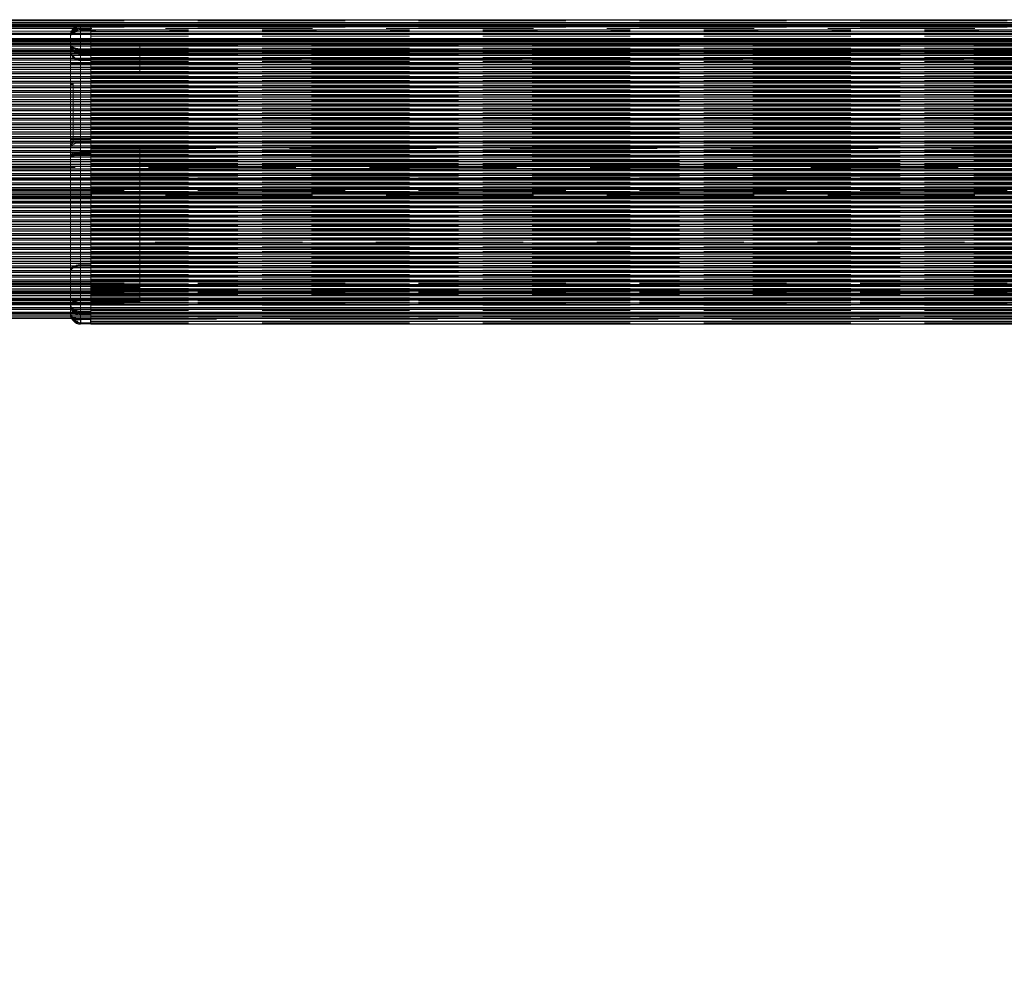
# Model space of a CAD drawing. Header units: millimetres. Extents: x 8 to 290, y 2 to 202.
# Tile 76 of 189: x 68.95 to 77.45, y 167.76 to 176.01. Entities that reach past the tile are written whole.
import ezdxf

# ---------------------------------------------------------------- set-up
doc = ezdxf.new("R2010")
doc.units = ezdxf.units.MM
doc.linetypes.add('HIDDEN', pattern=[1.905, 1.27, -0.635])
doc.styles.add('SLDTEXTSTYLE2', font='TXT', dxfattribs={"width": 0.605})
doc.dimstyles.new('SLDDIMSTYLE2', dxfattribs={"dimtxt": 2.568319, "dimasz": 3, "dimexe": 0, "dimexo": 0.0625, "dimgap": 0.64208, "dimtad": 1, "dimlfac": 20, "dimrnd": 1e-09, "dimzin": 12, "dimdsep": 46, "dimtxsty": 'SLDTEXTSTYLE2', "dimsah": 1, "dimcen": 0.09, "dimadec": 0, "dimazin": 3, "dimtfac": 1, "dimtofl": 0, "dimtmove": 0, "dimatfit": 3, "dimfxl": 1, "dimfrac": 2, "dimtolj": 1, "dimtzin": 12, "dimarcsym": 0})

# ---------------------------------------------------------------- blocks, each defined once
blk = doc.blocks.new('_D_3')
at = {"color": 7, "linetype": 'Continuous', "lineweight": 0}
blk.add_line((33.8917, 159.5789), (139.4917, 159.5789), dxfattribs=at)
at = {"color": 7, "linetype": 'Continuous', "lineweight": 18}
for points in [[(33.8917, 159.5789), (36.8917, 158.8289), (36.8917, 160.3289)], [(139.4917, 159.5789), (136.4917, 160.3289), (136.4917, 158.8289)]]:
    blk.add_solid(points, dxfattribs=at)
at = {"color": 7, "linetype": 'Continuous', "lineweight": 18, "insert": (82.772, 162.9896), "char_height": 2.64583, "attachment_point": 1, "style": 'SLDTEXTSTYLE2'}
blk.add_mtext('2112', dxfattribs=at)

msp = doc.modelspace()

# ---------------------------------------------------------------- linework, layer by layer
at = {"color": 7, "linetype": 'Continuous', "lineweight": 25}
for p, q in [((29.84172, 176.01084), (104.54172, 176.01084)), ((32.39172, 175.98584), (101.81672, 175.98584)), ((32.39172, 175.97084), (101.81672, 175.97084)), ((32.39172, 175.96084), (101.81672, 175.96084)), ((32.39172, 175.95084), (101.81672, 175.95084)), ((32.39172, 175.89584), (101.81672, 175.89584)), ((33.64172, 175.88584), (101.81672, 175.88584)), ((33.77341, 175.84834), (101.81672, 175.84834)), ((33.79172, 175.83584), (101.81672, 175.83584)), ((33.8042, 175.82584), (101.81672, 175.82584)), ((33.81856, 175.81255), (101.81672, 175.81255)), ((33.83034, 175.79991), (101.81672, 175.79991)), ((33.84258, 175.78468), (101.81672, 175.78468)), ((33.85868, 175.76003), (101.81672, 175.76003)), ((33.8667, 175.74486), (101.81672, 175.74486)), ((33.87213, 175.73285), (101.81672, 175.73285)), ((33.87706, 175.72019), (101.81672, 175.72019)), ((33.88198, 175.70494), (101.81672, 175.70494)), ((33.88773, 175.6803), (101.81672, 175.6803)), ((33.89, 175.66511), (101.81672, 175.66511)), ((33.89167, 175.64048), (101.81672, 175.64048)), ((33.89172, 175.62523), (101.81672, 175.62523)), ((33.89172, 175.60059), (101.81672, 175.60059)), ((33.89172, 175.5854), (101.81672, 175.5854)), ((33.89172, 175.56076), (101.81672, 175.56076)), ((33.89172, 175.54552), (101.81672, 175.54552)), ((33.89172, 175.52088), (101.81672, 175.52088)), ((33.89172, 175.50568), (101.81672, 175.50568)), ((33.89172, 175.48105), (101.81672, 175.48105)), ((33.89172, 175.46581), (101.81672, 175.46581)), ((33.89172, 175.44117), (101.81672, 175.44117)), ((33.89172, 175.42597), (101.81672, 175.42597)), ((33.89172, 175.40133), (101.81672, 175.40133)), ((33.89172, 175.3861), (101.81672, 175.3861)), ((33.89172, 175.36146), (101.81672, 175.36146)), ((33.89172, 175.34625), (101.81672, 175.34625)), ((33.89172, 175.32162), (101.81672, 175.32162)), ((33.89172, 175.30639), (101.81672, 175.30639)), ((33.89172, 175.28175), (101.81672, 175.28175)), ((33.89172, 175.26654), (101.81672, 175.26654)), ((33.89172, 175.2419), (101.81672, 175.2419)), ((33.89172, 175.22667), (101.81672, 175.22667)), ((33.89172, 175.20203), (101.81672, 175.20203)), ((33.89172, 175.18683), (101.81672, 175.18683)), ((33.89172, 175.16219), (101.81672, 175.16219)), ((33.89172, 175.14696), (101.81672, 175.14696)), ((33.89172, 175.12232), (101.81672, 175.12232)), ((33.89172, 175.10711), (101.81672, 175.10711)), ((33.89172, 175.08247), (101.81672, 175.08247)), ((33.89172, 175.06725), (101.81672, 175.06725)), ((33.89172, 175.04261), (101.81672, 175.04261)), ((33.89172, 175.0274), (101.81672, 175.0274)), ((33.89172, 175.00276), (98.14832, 175.00276)), ((33.89172, 174.98754), (98.14178, 174.98754)), ((33.89172, 174.9629), (98.14172, 174.9629)), ((33.89172, 174.94769), (98.14172, 174.94769)), ((33.89172, 174.92305), (98.14172, 174.92305)), ((33.89172, 174.90782), (98.14172, 174.90782)), ((33.89172, 174.88319), (98.14172, 174.88319)), ((33.89172, 174.86797), (98.14172, 174.86797)), ((33.89172, 174.84333), (98.14172, 174.84333)), ((33.89172, 174.82811), (98.14172, 174.82811)), ((33.89172, 174.80347), (98.14172, 174.80347)), ((33.89172, 174.78826), (98.14172, 174.78826)), ((33.89172, 174.76362), (98.14172, 174.76362)), ((33.89172, 174.7484), (98.14172, 174.7484)), ((33.89172, 174.72376), (98.14172, 174.72376)), ((33.89172, 174.70855), (98.14172, 174.70855)), ((33.89172, 174.68391), (98.14172, 174.68391)), ((33.89172, 174.66869), (98.14172, 174.66869)), ((33.89172, 174.64405), (98.14172, 174.64405)), ((33.89172, 174.62883), (98.14172, 174.62883)), ((33.89172, 174.60419), (98.14172, 174.60419)), ((33.89172, 174.58897), (98.14172, 174.58897)), ((33.89172, 174.56434), (98.14172, 174.56434)), ((33.89172, 174.54912), (98.14172, 174.54912)), ((33.89172, 174.52448), (98.14172, 174.52448)), ((33.89172, 174.50926), (98.14172, 174.50926)), ((33.89172, 174.48462), (98.14172, 174.48462)), ((33.89172, 174.46941), (98.14172, 174.46941)), ((33.89172, 174.44477), (98.14172, 174.44477)), ((33.89172, 174.42955), (98.14172, 174.42955)), ((33.89172, 174.40491), (98.14172, 174.40491)), ((33.89172, 174.38969), (98.14172, 174.38969)), ((33.89172, 174.36506), (98.14172, 174.36506)), ((33.89172, 174.34984), (98.14172, 174.34984)), ((33.89172, 174.3252), (98.14172, 174.3252)), ((33.89172, 174.30998), (98.14172, 174.30998)), ((33.89172, 174.28534), (98.14172, 174.28534)), ((33.89172, 174.27012), (98.14727, 174.27012)), ((33.89172, 174.24548), (101.81672, 174.24548)), ((33.89172, 174.23027), (101.81672, 174.23027)), ((33.89172, 174.20563), (101.81672, 174.20563)), ((33.89172, 174.19041), (101.81672, 174.19041)), ((33.89172, 174.16577), (101.81672, 174.16577)), ((33.89172, 174.15055), (101.81672, 174.15055)), ((33.89172, 174.12592), (101.81672, 174.12592)), ((33.89172, 174.1107), (101.81672, 174.1107)), ((33.89172, 174.08606), (101.81672, 174.08606)), ((33.89172, 174.07084), (101.81672, 174.07084)), ((33.89172, 174.0462), (101.81672, 174.0462)), ((33.89172, 174.03099), (101.81672, 174.03099)), ((33.89172, 174.00635), (101.81672, 174.00635)), ((33.89172, 173.99113), (101.81672, 173.99113)), ((33.89172, 173.96649), (101.81672, 173.96649)), ((33.89172, 173.95127), (101.81672, 173.95127)), ((33.89172, 173.92663), (101.81672, 173.92663)), ((33.89172, 173.91142), (101.81672, 173.91142)), ((33.89172, 173.88678), (101.81672, 173.88678)), ((33.89172, 173.87156), (101.81672, 173.87156)), ((33.89172, 173.84692), (101.81672, 173.84692)), ((33.89172, 173.8317), (101.81672, 173.8317)), ((33.89172, 173.80706), (101.81672, 173.80706)), ((33.89172, 173.79185), (101.81672, 173.79185)), ((33.89172, 173.76721), (101.81672, 173.76721)), ((33.89172, 173.75199), (101.81672, 173.75199)), ((33.89172, 173.72735), (101.81672, 173.72735)), ((33.89172, 173.71213), (101.81672, 173.71213)), ((33.89172, 173.6875), (101.81672, 173.6875)), ((33.89172, 173.67228), (101.81672, 173.67228)), ((33.89172, 173.64764), (101.81672, 173.64764)), ((33.89172, 173.63242), (101.81672, 173.63242)), ((33.89172, 173.60778), (101.81672, 173.60778)), ((33.89172, 173.59256), (101.81672, 173.59256)), ((33.89172, 173.56793), (101.81672, 173.56793)), ((33.89172, 173.55271), (101.81672, 173.55271)), ((33.89172, 173.52807), (101.81672, 173.52807)), ((33.89172, 173.51349), (101.81672, 173.51349)), ((33.89172, 173.48821), (101.81672, 173.48821)), ((33.89172, 173.47547), (101.81672, 173.47547)), ((33.89172, 173.43584), (101.81672, 173.43584)), ((69.47922, 173.43334), (69.47922, 173.43584)), ((69.56672, 173.43334), (69.47922, 173.43334)), ((69.56672, 173.43334), (69.56672, 173.43584)), ((69.56672, 173.41292), (69.56672, 173.43334)), ((69.56672, 173.38584), (69.47922, 173.38584)), ((69.56672, 173.41084), (69.56672, 173.41292)), ((69.56672, 173.38584), (69.56672, 173.41084)), ((69.56672, 173.41084), (81.91672, 173.41084)), ((69.56672, 173.38584), (81.92663, 173.38584))]:
    msp.add_line(p, q, dxfattribs=at)
at = {"color": 7, "linetype": 'HIDDEN', "lineweight": 18}
for p, q in [((32.39172, 176.00791), (101.81672, 176.00791)), ((32.39172, 176.00292), (101.81672, 176.00292)), ((32.39172, 175.99999), (101.81672, 175.99999)), ((32.39172, 175.98584), (101.81672, 175.98584)), ((101.81672, 175.97084), (32.39172, 175.97084)), ((69.47922, 175.95084), (32.39172, 175.95084)), ((32.39172, 175.94584), (101.81672, 175.94584)), ((101.81672, 175.89584), (32.39172, 175.89584)), ((68.30708, 175.93584), (82.07636, 175.93584)), ((68.34172, 175.91084), (82.04172, 175.91084)), ((69.47922, 175.95084), (69.56672, 175.95084)), ((69.47922, 175.93584), (69.47922, 173.89584)), ((69.47922, 175.92584), (69.47922, 173.88584)), ((69.47922, 175.92584), (69.56672, 175.92584)), ((69.47922, 175.92334), (69.47922, 175.75961)), ((69.56672, 175.92334), (69.47922, 175.92334)), ((69.56672, 175.91334), (69.47922, 175.91334)), ((69.47922, 175.91334), (69.47922, 175.74961)), ((69.56672, 175.94786), (69.56672, 175.96084)), ((138.99172, 175.95084), (69.56672, 175.95084)), ((101.81672, 175.95084), (69.56672, 175.95084)), ((69.56672, 175.92334), (69.56672, 175.94786)), ((138.99172, 175.92334), (69.56672, 175.92334)), ((69.56672, 175.75961), (69.56672, 175.92334)), ((138.99172, 175.92121), (69.56672, 175.92121)), ((138.99172, 175.90846), (69.56672, 175.90846)), ((101.81672, 175.84834), (32.39172, 175.84834)), ((32.39172, 175.82882), (101.81672, 175.82882)), ((101.81672, 175.81255), (32.39172, 175.81255)), ((32.39172, 175.81084), (101.81672, 175.81084)), ((32.39172, 175.80084), (101.81672, 175.80084)), ((68.30708, 175.84584), (82.07636, 175.84584)), ((68.30708, 175.80084), (82.07636, 175.80084)), ((69.56672, 175.80084), (68.30708, 175.80084)), ((68.34172, 175.82584), (82.04172, 175.82584)), ((69.39172, 175.87334), (69.39172, 175.79798)), ((138.99172, 175.88318), (69.56672, 175.88318)), ((138.99172, 175.8686), (69.56672, 175.8686)), ((82.07636, 175.84584), (69.56672, 175.84584)), ((138.99172, 175.84397), (69.56672, 175.84397)), ((69.56672, 175.82875), (138.99172, 175.82875)), ((82.04172, 175.82584), (69.56672, 175.82584)), ((138.99172, 175.80411), (69.56672, 175.80411)), ((69.56672, 175.80084), (69.99172, 175.80084)), ((69.56672, 175.80084), (82.07636, 175.80084)), ((69.99172, 175.76084), (69.99172, 175.81084)), ((82.07636, 175.80084), (69.99172, 175.80084)), ((101.81672, 175.78468), (32.39172, 175.78468)), ((101.81672, 175.74486), (32.39172, 175.74486)), ((101.81672, 175.73285), (32.39172, 175.73285)), ((68.34172, 175.73584), (82.04172, 175.73584)), ((69.39172, 175.79798), (69.39172, 175.78798)), ((69.39172, 175.7428), (69.39172, 175.78798)), ((69.47922, 175.75961), (69.56672, 175.75961)), ((69.47922, 175.74961), (69.56672, 175.74961)), ((69.47922, 175.66828), (69.47922, 175.72339)), ((69.56672, 175.72339), (69.47922, 175.72339)), ((69.56672, 175.78889), (138.99172, 175.78889)), ((138.99172, 175.76425), (69.56672, 175.76425)), ((69.56672, 175.76084), (69.99172, 175.76084)), ((69.56672, 175.73584), (69.56672, 175.75961)), ((69.99172, 175.75084), (69.56672, 175.75084)), ((69.56672, 175.74903), (138.99172, 175.74903)), ((138.99172, 175.74584), (69.56672, 175.74584)), ((69.56672, 175.74584), (101.99172, 175.74584)), ((69.56672, 175.71339), (69.56672, 175.73584)), ((69.56672, 175.72584), (69.99172, 175.72584)), ((138.99172, 175.7244), (69.56672, 175.7244)), ((69.99172, 173.63584), (69.99172, 175.76084)), ((101.81672, 175.70494), (32.39172, 175.70494)), ((101.81672, 175.66511), (32.39172, 175.66511)), ((69.39172, 175.63206), (69.47922, 175.63206)), ((69.39172, 175.63206), (69.47922, 175.63206)), ((69.39172, 174.97696), (69.39172, 175.63206)), ((69.56672, 175.71339), (69.47922, 175.71339)), ((69.47922, 175.65828), (69.47922, 175.71339)), ((69.47922, 175.63206), (69.47922, 175.66828)), ((69.47922, 175.66828), (69.56672, 175.66828)), ((69.47922, 175.63206), (69.47922, 175.66828)), ((69.47922, 175.65828), (69.56672, 175.65828)), ((69.47922, 175.62206), (69.47922, 175.65828)), ((69.47922, 174.97696), (69.47922, 175.63206)), ((69.56672, 175.63206), (69.47922, 175.63206)), ((69.56672, 175.65828), (69.56672, 175.71339)), ((69.56672, 175.70918), (138.99172, 175.70918)), ((69.56672, 175.68584), (69.99172, 175.68584)), ((138.99172, 175.68454), (69.56672, 175.68454)), ((69.99172, 175.67584), (69.56672, 175.67584)), ((105.67589, 175.67084), (69.56672, 175.67084)), ((69.56672, 175.66932), (138.99172, 175.66932)), ((69.56672, 175.66084), (138.99172, 175.66084)), ((69.56672, 175.64623), (69.56672, 175.65828)), ((138.99172, 175.65084), (69.56672, 175.65084)), ((69.56672, 175.63206), (69.56672, 175.64623)), ((138.99172, 175.64468), (69.56672, 175.64468)), ((69.56672, 174.97696), (69.56672, 175.63206)), ((101.81672, 175.62523), (32.39172, 175.62523)), ((101.81672, 175.5854), (32.39172, 175.5854)), ((101.81672, 175.54552), (32.39172, 175.54552)), ((69.39172, 175.62206), (69.47922, 175.62206)), ((69.56672, 175.62206), (69.47922, 175.62206)), ((69.47922, 174.96696), (69.47922, 175.62206)), ((69.56672, 175.62947), (138.99172, 175.62947)), ((138.99172, 175.60483), (69.56672, 175.60483)), ((69.56672, 175.58961), (138.99172, 175.58961)), ((138.99172, 175.56497), (69.56672, 175.56497)), ((69.56672, 175.54975), (138.99172, 175.54975)), ((101.81672, 175.50568), (32.39172, 175.50568)), ((101.81672, 175.46581), (32.39172, 175.46581)), ((69.39172, 175.46084), (69.41672, 175.46084)), ((69.41672, 174.96084), (69.41672, 175.46084)), ((138.99172, 175.52511), (69.56672, 175.52511)), ((69.56672, 175.5099), (138.99172, 175.5099)), ((138.99172, 175.48526), (69.56672, 175.48526)), ((69.56672, 175.47004), (138.99172, 175.47004)), ((101.81672, 175.42597), (32.39172, 175.42597)), ((101.81672, 175.3861), (32.39172, 175.3861)), ((69.39172, 175.45084), (69.41672, 175.45084)), ((138.99172, 175.4454), (69.56672, 175.4454)), ((69.56672, 175.43018), (138.99172, 175.43018)), ((138.99172, 175.40554), (69.56672, 175.40554)), ((69.56672, 175.39033), (138.99172, 175.39033)), ((101.81672, 175.34625), (32.39172, 175.34625)), ((101.81672, 175.30639), (32.39172, 175.30639)), ((138.99172, 175.36569), (69.56672, 175.36569)), ((69.56672, 175.35047), (138.99172, 175.35047)), ((138.99172, 175.32583), (69.56672, 175.32583)), ((69.56672, 175.31061), (138.99172, 175.31061)), ((101.81672, 175.26654), (32.39172, 175.26654)), ((101.81672, 175.22667), (32.39172, 175.22667)), ((138.99172, 175.28598), (69.56672, 175.28598)), ((69.56672, 175.27076), (138.99172, 175.27076)), ((138.99172, 175.24612), (69.56672, 175.24612)), ((69.56672, 175.2309), (138.99172, 175.2309)), ((138.99172, 175.20626), (69.56672, 175.20626)), ((101.81672, 175.18683), (32.39172, 175.18683)), ((101.81672, 175.14696), (32.39172, 175.14696)), ((69.56672, 175.19104), (138.99172, 175.19104)), ((138.99172, 175.16641), (69.56672, 175.16641)), ((69.56672, 175.15119), (138.99172, 175.15119)), ((138.99172, 175.12655), (69.56672, 175.12655)), ((101.81672, 175.10711), (32.39172, 175.10711)), ((101.81672, 175.06725), (32.39172, 175.06725)), ((69.56672, 175.11133), (138.99172, 175.11133)), ((138.99172, 175.08669), (69.56672, 175.08669)), ((69.56672, 175.07148), (138.99172, 175.07148)), ((138.99172, 175.04684), (69.56672, 175.04684)), ((101.81672, 175.0274), (32.39172, 175.0274)), ((101.81672, 174.98754), (32.39172, 174.98754)), ((69.39172, 174.97696), (69.47922, 174.97696)), ((69.39172, 174.97696), (69.47922, 174.97696)), ((69.39172, 174.96696), (69.39172, 174.97696)), ((69.39172, 174.96696), (69.47922, 174.96696)), ((69.41672, 174.96084), (69.39172, 174.96084)), ((69.41672, 174.95084), (69.39172, 174.95084)), ((69.41672, 174.95084), (69.41672, 174.96084)), ((69.47922, 174.95821), (69.47922, 174.97696)), ((69.47922, 174.97696), (69.56672, 174.97696)), ((69.47922, 174.95821), (69.47922, 174.97696)), ((69.47922, 174.94821), (69.47922, 174.96696)), ((69.47922, 174.96696), (69.56672, 174.96696)), ((69.47922, 174.86954), (69.47922, 174.95821)), ((69.56672, 174.95821), (69.47922, 174.95821)), ((69.56672, 175.03162), (138.99172, 175.03162)), ((138.99172, 175.00698), (69.56672, 175.00698)), ((69.56672, 174.99176), (138.99172, 174.99176)), ((69.56672, 174.96084), (69.56672, 174.97696)), ((138.99172, 174.96712), (69.56672, 174.96712)), ((69.56672, 174.95084), (69.56672, 174.96084)), ((69.56672, 174.96084), (101.99172, 174.96084)), ((69.56672, 174.95191), (138.99172, 174.95191)), ((138.99172, 174.95084), (69.56672, 174.95084)), ((69.56672, 174.77084), (69.56672, 174.95084)), ((69.56672, 174.95084), (101.99172, 174.95084)), ((101.81672, 174.94769), (32.39172, 174.94769)), ((101.81672, 174.90782), (32.39172, 174.90782)), ((101.81672, 174.86797), (32.39172, 174.86797)), ((69.39172, 174.83739), (69.39172, 174.91446)), ((69.47922, 174.85954), (69.47922, 174.94821)), ((69.56672, 174.94821), (69.47922, 174.94821)), ((69.47922, 174.86954), (69.56672, 174.86954)), ((69.47922, 174.86954), (69.47922, 174.86049)), ((69.47922, 174.86954), (69.47922, 174.86049)), ((138.99172, 174.92727), (69.56672, 174.92727)), ((82.04172, 174.92084), (69.56672, 174.92084)), ((69.56672, 174.91205), (138.99172, 174.91205)), ((69.56672, 174.91084), (99.11672, 174.91084)), ((82.07636, 174.90084), (69.56672, 174.90084)), ((138.99172, 174.88741), (69.56672, 174.88741)), ((69.56672, 174.87219), (138.99172, 174.87219)), ((138.99172, 174.87084), (69.56672, 174.87084)), ((101.81672, 174.82811), (32.39172, 174.82811)), ((101.81672, 174.78826), (32.39172, 174.78826)), ((69.39172, 173.55834), (69.39172, 174.83739)), ((69.47922, 174.86049), (69.47922, 174.85079)), ((69.47922, 174.86049), (69.47922, 174.85079)), ((69.47922, 174.85954), (69.47922, 174.85049)), ((69.47922, 174.85954), (69.56672, 174.85954)), ((69.47922, 173.49584), (69.47922, 174.85079)), ((69.56672, 174.85079), (69.47922, 174.85079)), ((69.47922, 173.48584), (69.47922, 174.84079)), ((69.56672, 174.84079), (69.47922, 174.84079)), ((69.56672, 174.86084), (138.99172, 174.86084)), ((138.99172, 174.84755), (69.56672, 174.84755)), ((69.56672, 174.83234), (138.99172, 174.83234)), ((138.99172, 174.8077), (69.56672, 174.8077)), ((69.56672, 174.79248), (138.99172, 174.79248)), ((101.81672, 174.7484), (32.39172, 174.7484)), ((101.81672, 174.73584), (32.39172, 174.73584)), ((101.81672, 174.70855), (32.39172, 174.70855)), ((138.99172, 174.77084), (69.56672, 174.77084)), ((69.56672, 174.76084), (69.56672, 174.77084)), ((69.56672, 174.77084), (101.99172, 174.77084)), ((138.99172, 174.76784), (69.56672, 174.76784)), ((69.56672, 173.49584), (69.56672, 174.76084)), ((69.56672, 174.76084), (101.99172, 174.76084)), ((138.99172, 174.75382), (69.56672, 174.75382)), ((69.56672, 174.75382), (101.99172, 174.75382)), ((69.56672, 174.75262), (138.99172, 174.75262)), ((138.99172, 174.75084), (69.56672, 174.75084)), ((138.99172, 174.72799), (69.56672, 174.72799)), ((69.56672, 174.71277), (138.99172, 174.71277)), ((101.81672, 174.66869), (32.39172, 174.66869)), ((32.39172, 174.64584), (101.81672, 174.64584)), ((32.39172, 174.64285), (101.81672, 174.64285)), ((32.39172, 174.63584), (101.81672, 174.63584)), ((101.81672, 174.62883), (32.39172, 174.62883)), ((32.39172, 174.62584), (101.81672, 174.62584)), ((138.99172, 174.68813), (69.56672, 174.68813)), ((69.56672, 174.67291), (138.99172, 174.67291)), ((69.56672, 174.66084), (101.99172, 174.66084)), ((138.99172, 174.64827), (69.56672, 174.64827)), ((69.56672, 174.63305), (138.99172, 174.63305)), ((101.81672, 174.58897), (32.39172, 174.58897)), ((101.81672, 174.54912), (32.39172, 174.54912)), ((32.39172, 174.53584), (101.81672, 174.53584)), ((32.39172, 174.52584), (101.81672, 174.52584)), ((138.99172, 174.60841), (69.56672, 174.60841)), ((69.56672, 174.5932), (138.99172, 174.5932)), ((138.99172, 174.56856), (69.56672, 174.56856)), ((69.56672, 174.55334), (138.99172, 174.55334)), ((138.99172, 174.5287), (69.56672, 174.5287)), ((101.81672, 174.50926), (32.39172, 174.50926)), ((32.39172, 174.48584), (101.81672, 174.48584)), ((101.81672, 174.46941), (32.39172, 174.46941)), ((32.39172, 174.44584), (101.81672, 174.44584)), ((68.30708, 174.49584), (82.07636, 174.49584)), ((68.34172, 174.47584), (82.04172, 174.47584)), ((69.56672, 174.51349), (138.99172, 174.51349)), ((138.99172, 174.48885), (69.56672, 174.48885)), ((69.56672, 174.47363), (138.99172, 174.47363)), ((138.99172, 174.44899), (69.56672, 174.44899)), ((32.39172, 174.43584), (101.81672, 174.43584)), ((101.81672, 174.42955), (32.39172, 174.42955)), ((101.81672, 174.38969), (32.39172, 174.38969)), ((69.56672, 174.43378), (138.99172, 174.43378)), ((138.99172, 174.40914), (69.56672, 174.40914)), ((69.56672, 174.39391), (138.99172, 174.39391)), ((138.99172, 174.36927), (69.56672, 174.36927)), ((101.81672, 174.34984), (32.39172, 174.34984)), ((101.81672, 174.30998), (32.39172, 174.30998)), ((69.56672, 174.35406), (138.99172, 174.35406)), ((138.99172, 174.32942), (69.56672, 174.32942)), ((69.56672, 174.3142), (138.99172, 174.3142)), ((138.99172, 174.28956), (69.56672, 174.28956)), ((69.56672, 174.27435), (138.99172, 174.27435)), ((101.81672, 174.27012), (32.39172, 174.27012)), ((101.81672, 174.23027), (32.39172, 174.23027)), ((101.81672, 174.19041), (32.39172, 174.19041)), ((138.99172, 174.24971), (69.56672, 174.24971)), ((69.56672, 174.23449), (138.99172, 174.23449)), ((138.99172, 174.20985), (69.56672, 174.20985)), ((69.56672, 174.19464), (138.99172, 174.19464)), ((101.81672, 174.15055), (32.39172, 174.15055)), ((101.81672, 174.1107), (32.39172, 174.1107)), ((138.99172, 174.17), (69.56672, 174.17)), ((69.56672, 174.15477), (138.99172, 174.15477)), ((138.99172, 174.13013), (69.56672, 174.13013)), ((69.56672, 174.11493), (138.99172, 174.11493)), ((101.81672, 174.07084), (32.39172, 174.07084)), ((101.81672, 174.03099), (32.39172, 174.03099)), ((136.16344, 174.09029), (69.56672, 174.09029)), ((69.56672, 174.07506), (138.99172, 174.07506)), ((138.99172, 174.05042), (69.56672, 174.05042)), ((69.56672, 174.03522), (138.99172, 174.03522)), ((101.81672, 173.99113), (32.39172, 173.99113)), ((101.81672, 173.95127), (32.39172, 173.95127)), ((138.99172, 174.01058), (69.56672, 174.01058)), ((69.56672, 173.99534), (138.99172, 173.99534)), ((138.99172, 173.97071), (69.56672, 173.97071)), ((69.56672, 173.9555), (138.99172, 173.9555)), ((101.81672, 173.91142), (32.39172, 173.91142)), ((101.81672, 173.87156), (32.39172, 173.87156)), ((69.47922, 173.59584), (69.47922, 173.89584)), ((69.47922, 173.89584), (69.56672, 173.89584)), ((69.47922, 173.58584), (69.47922, 173.88584)), ((69.47922, 173.88584), (69.56672, 173.88584)), ((138.99172, 173.93086), (69.56672, 173.93086)), ((69.56672, 173.91563), (138.99172, 173.91563)), ((138.99172, 173.89099), (69.56672, 173.89099)), ((69.56672, 173.87579), (138.99172, 173.87579)), ((138.99172, 173.85115), (69.56672, 173.85115)), ((101.81672, 173.8317), (32.39172, 173.8317)), ((101.81672, 173.79185), (32.39172, 173.79185)), ((69.56672, 173.83591), (138.99172, 173.83591)), ((138.99172, 173.81128), (69.56672, 173.81128)), ((69.56672, 173.79608), (138.99172, 173.79608)), ((138.99172, 173.77144), (69.56672, 173.77144)), ((101.81672, 173.75199), (32.39172, 173.75199)), ((32.39172, 173.74584), (101.81672, 173.74584)), ((32.39172, 173.73584), (101.81672, 173.73584)), ((32.39172, 173.72584), (101.81672, 173.72584)), ((101.81672, 173.71213), (32.39172, 173.71213)), ((69.56672, 173.7562), (138.99172, 173.7562)), ((138.99172, 173.73156), (69.56672, 173.73156)), ((69.56672, 173.71637), (138.99172, 173.71637)), ((69.99172, 173.71084), (69.56672, 173.71084)), ((69.56672, 173.70084), (69.99172, 173.70084)), ((138.99172, 173.69173), (69.56672, 173.69173)), ((69.56672, 173.67648), (138.99172, 173.67648)), ((101.81672, 173.67228), (32.39172, 173.67228)), ((32.39172, 173.66084), (101.39172, 173.66084)), ((32.39172, 173.65084), (101.81672, 173.65084)), ((69.56672, 173.65084), (32.39172, 173.65084)), ((101.81672, 173.63242), (32.39172, 173.63242)), ((32.39172, 173.59584), (101.81672, 173.59584)), ((69.47922, 173.59584), (32.39172, 173.59584)), ((101.81672, 173.59256), (32.39172, 173.59256)), ((69.47922, 173.39584), (69.47922, 173.59584)), ((69.47922, 173.59584), (69.56672, 173.59584)), ((138.99172, 173.66383), (69.56672, 173.66383)), ((138.99172, 173.65182), (69.56672, 173.65182)), ((69.99172, 173.65084), (69.56672, 173.65084)), ((69.56672, 173.63664), (138.99172, 173.63664)), ((69.99172, 173.63584), (69.56672, 173.63584)), ((69.56672, 173.62584), (69.99172, 173.62584)), ((138.99172, 173.61199), (69.56672, 173.61199)), ((69.56672, 173.59676), (138.99172, 173.59676)), ((138.99172, 173.59584), (69.56672, 173.59584)), ((101.81672, 173.59584), (69.56672, 173.59584)), ((101.39172, 173.59584), (69.56672, 173.59584)), ((101.81672, 173.65084), (69.99172, 173.65084)), ((69.99172, 173.60514), (69.99172, 173.63584)), ((69.99172, 173.57584), (69.99172, 173.60514)), ((32.39172, 173.58584), (101.81672, 173.58584)), ((32.39172, 173.57084), (101.81672, 173.57084)), ((32.39172, 173.56084), (101.81672, 173.56084)), ((101.81672, 173.55271), (32.39172, 173.55271)), ((32.39172, 173.55084), (101.81672, 173.55084)), ((101.81672, 173.52807), (32.39172, 173.52807)), ((101.81672, 173.51349), (32.39172, 173.51349)), ((69.39172, 173.54834), (69.39172, 173.55834)), ((69.39172, 173.54834), (69.39172, 173.54389)), ((69.47922, 173.38584), (69.47922, 173.58584)), ((138.99172, 173.58412), (69.56672, 173.58412)), ((69.99172, 173.57584), (69.56672, 173.57584)), ((138.99172, 173.57084), (69.56672, 173.57084)), ((138.99172, 173.56785), (69.56672, 173.56785)), ((69.56672, 173.56785), (101.99172, 173.56785)), ((138.99172, 173.55084), (69.56672, 173.55084)), ((69.56672, 173.55084), (101.99172, 173.55084)), ((138.99172, 173.54834), (69.56672, 173.54834)), ((69.56672, 173.51084), (82.04172, 173.51084)), ((101.81672, 173.48821), (32.39172, 173.48821)), ((101.81672, 173.47547), (32.39172, 173.47547)), ((32.39172, 173.47334), (101.81672, 173.47334)), ((32.39172, 173.46084), (101.81672, 173.46084)), ((69.47922, 173.46084), (32.39172, 173.46084)), ((32.39172, 173.44584), (101.81672, 173.44584)), ((69.47922, 173.49584), (69.56672, 173.49584)), ((69.47922, 173.48584), (69.56672, 173.48584)), ((69.47922, 173.43334), (69.47922, 173.47084)), ((69.56672, 173.47084), (69.47922, 173.47084)), ((69.47922, 173.43584), (69.47922, 173.47084)), ((69.56672, 173.46084), (69.47922, 173.46084)), ((69.47922, 173.42334), (69.47922, 173.46084)), ((69.56672, 173.43334), (69.47922, 173.43334)), ((69.56672, 173.42334), (69.47922, 173.42334)), ((138.99172, 173.50084), (69.56672, 173.50084)), ((69.56672, 173.47826), (69.56672, 173.49584)), ((106.39547, 173.48584), (69.56672, 173.48584)), ((69.56672, 173.48584), (101.98237, 173.48584)), ((69.56672, 173.46084), (69.56672, 173.47826)), ((69.56672, 173.44751), (69.56672, 173.46084)), ((69.56672, 173.46084), (101.96693, 173.46084)), ((138.99172, 173.45084), (69.56672, 173.45084)), ((69.56672, 173.45084), (101.95179, 173.45084)), ((69.56672, 173.43584), (69.56672, 173.44751)), ((138.99172, 173.44584), (69.56672, 173.44584)), ((82.08383, 173.42584), (69.56672, 173.42584)), ((69.44486, 173.40287), (69.43575, 173.4074)), ((69.44486, 173.39287), (69.43575, 173.3974)), ((69.56672, 173.39584), (69.47922, 173.39584)), ((135.59547, 173.41084), (69.56672, 173.41084)), ((138.99172, 173.39669), (69.56672, 173.39669)), ((138.99172, 173.39376), (69.56672, 173.39376)), ((138.99172, 173.38877), (69.56672, 173.38877))]:
    msp.add_line(p, q, dxfattribs=at)
at = {"color": 7, "linetype": 'HIDDEN', "lineweight": 18, "flags": 128}
for points in [[(69.39172, 174.91446), (69.3934, 174.923), (69.39838, 174.9312), (69.40646, 174.93877), (69.41735, 174.9454), (69.43061, 174.95084), (69.44573, 174.95488), (69.46215, 174.95737), (69.47922, 174.95821)], [(69.39172, 174.91446), (69.3934, 174.923), (69.39838, 174.9312), (69.40646, 174.93877), (69.41735, 174.9454), (69.43061, 174.95084), (69.44573, 174.95488), (69.46215, 174.95737), (69.47922, 174.95821)], [(69.39172, 174.90446), (69.3934, 174.913), (69.39838, 174.9212), (69.40646, 174.92877), (69.41735, 174.9354), (69.43061, 174.94084), (69.44573, 174.94488), (69.46215, 174.94737), (69.47922, 174.94821)]]:
    msp.add_lwpolyline(points, dxfattribs=at)
at = {"color": 7, "linetype": 'HIDDEN', "lineweight": 18}
for centre, radius, start, end in [((69.47775, 175.75432), 0.08605, 181.010185, 270.97576), ((69.47775, 175.74432), 0.08605, 181.010185, 270.97576), ((69.47922, 173.55834), 0.0875, 180, 203.189205), ((69.47922, 173.55834), 0.0875, 210.308452, 248.429813)]:
    msp.add_arc(centre, radius, start, end, dxfattribs=at)
for centre, end_param in [((69.47922, 173.84389), 3.141594), ((69.47922, 173.83389), 3.141594), ((69.47922, 173.54389), 3.1415927), ((69.47922, 173.53389), 3.1415927)]:
    msp.add_ellipse(centre, major_axis=(0.0875, 0), ratio=0.5936331, start_param=1.5707963, end_param=end_param, dxfattribs=at)
for points, knots in [([(69.39172, 175.87334), (69.39284, 175.88485), (69.39504, 175.90747), (69.41, 175.92607), (69.41735, 175.93521)], [0, 0, 0, 0, 0.5086999, 1, 1, 1, 1]), ([(69.39172, 175.86334), (69.39284, 175.87485), (69.39504, 175.89747), (69.41, 175.91607), (69.41735, 175.92521)], [0, 0, 0, 0, 0.5086999, 1, 1, 1, 1]), ([(69.41735, 175.90869), (69.41, 175.90347), (69.39504, 175.89284), (69.39284, 175.87991), (69.39172, 175.87334)], [0, 0, 0, 0, 0.4913001, 1, 1, 1, 1]), ([(69.41735, 175.89869), (69.41, 175.89347), (69.39504, 175.88284), (69.39284, 175.86991), (69.39172, 175.86334)], [0, 0, 0, 0, 0.4913001, 1, 1, 1, 1]), ([(69.47922, 175.96084), (69.47351, 175.96051), (69.46196, 175.95986), (69.44553, 175.95462), (69.43009, 175.9466), (69.42169, 175.93909), (69.41735, 175.93521)], [0, 0, 0, 0, 0.24186, 0.489781, 0.73593, 1, 1, 1, 1]), ([(69.47922, 175.95084), (69.47351, 175.95051), (69.46196, 175.94986), (69.44553, 175.94462), (69.43009, 175.9366), (69.42169, 175.92909), (69.41735, 175.92521)], [0, 0, 0, 0, 0.24186, 0.48978104, 0.73593004, 1, 1, 1, 1]), ([(69.47922, 175.93584), (69.47351, 175.9356), (69.46191, 175.93513), (69.44544, 175.93137), (69.42999, 175.92561), (69.42168, 175.9203), (69.41735, 175.91753)], [0, 0, 0, 0, 0.2384663, 0.4845178, 0.7315473, 1, 1, 1, 1]), ([(69.47922, 175.93584), (69.47351, 175.9356), (69.46191, 175.93513), (69.44544, 175.93137), (69.42999, 175.92561), (69.42168, 175.9203), (69.41735, 175.91753)], [0, 0, 0, 0, 0.2384663, 0.4845178, 0.7315473, 1, 1, 1, 1]), ([(69.47922, 175.92584), (69.47351, 175.9256), (69.46191, 175.92513), (69.44544, 175.92137), (69.42999, 175.91561), (69.42168, 175.9103), (69.41735, 175.90753)], [0, 0, 0, 0, 0.2384663, 0.4845178, 0.7315473, 1, 1, 1, 1]), ([(69.47922, 175.92334), (69.47351, 175.92315), (69.46196, 175.92277), (69.44553, 175.91979), (69.43009, 175.91519), (69.42169, 175.91091), (69.41735, 175.90869)], [0, 0, 0, 0, 0.241845, 0.4897809, 0.7359119, 1, 1, 1, 1]), ([(69.47922, 175.92334), (69.47351, 175.92315), (69.46196, 175.92277), (69.44553, 175.91979), (69.43009, 175.91519), (69.42169, 175.91091), (69.41735, 175.90869)], [0, 0, 0, 0, 0.24184496, 0.48978089, 0.73591193, 1, 1, 1, 1]), ([(69.47922, 175.91334), (69.47351, 175.91315), (69.46196, 175.91277), (69.44553, 175.90979), (69.43009, 175.90519), (69.42169, 175.90091), (69.41735, 175.89869)], [0, 0, 0, 0, 0.24184496, 0.48978089, 0.73591193, 1, 1, 1, 1]), ([(69.41735, 175.74524), (69.41, 175.753), (69.39513, 175.76869), (69.39286, 175.78814), (69.39172, 175.79798)], [0, 0, 0, 0, 0.494388, 1, 1, 1, 1]), ([(69.39172, 175.79798), (69.39286, 175.79292), (69.39513, 175.78291), (69.41, 175.77484), (69.41735, 175.77085)], [0, 0, 0, 0, 0.505612, 1, 1, 1, 1]), ([(69.39172, 175.79798), (69.39286, 175.79292), (69.39513, 175.78291), (69.41, 175.77484), (69.41735, 175.77085)], [0, 0, 0, 0, 0.505612, 1, 1, 1, 1]), ([(69.41735, 175.74524), (69.41, 175.753), (69.39513, 175.76869), (69.39286, 175.78814), (69.39172, 175.79798)], [0, 0, 0, 0, 0.494388, 1, 1, 1, 1]), ([(69.39172, 175.78798), (69.39286, 175.78292), (69.39513, 175.77291), (69.41, 175.76484), (69.41735, 175.76085)], [0, 0, 0, 0, 0.505612, 1, 1, 1, 1]), ([(69.41735, 175.73524), (69.41, 175.743), (69.39513, 175.75869), (69.39286, 175.77814), (69.39172, 175.78798)], [0, 0, 0, 0, 0.494388, 1, 1, 1, 1]), ([(69.39172, 175.63206), (69.39172, 175.64533), (69.39172, 175.67262), (69.39172, 175.70945), (69.39172, 175.73868), (69.39172, 175.74818), (69.39172, 175.7528)], [0, 0, 0, 0, 0.2431854, 0.5, 0.7568146, 1, 1, 1, 1]), ([(69.39172, 175.62206), (69.39172, 175.63533), (69.39172, 175.66262), (69.39172, 175.69945), (69.39172, 175.72868), (69.39172, 175.73818), (69.39172, 175.7428)], [0, 0, 0, 0, 0.24318544, 0.5, 0.75681456, 1, 1, 1, 1]), ([(69.41735, 175.77085), (69.4217, 175.76914), (69.43017, 175.76583), (69.4456, 175.76232), (69.46201, 175.76004), (69.47352, 175.75975), (69.47922, 175.75961)], [0, 0, 0, 0, 0.2606675, 0.5061591, 0.7555343, 1, 1, 1, 1]), ([(69.41735, 175.77085), (69.4217, 175.76914), (69.43017, 175.76583), (69.4456, 175.76232), (69.46201, 175.76004), (69.47352, 175.75975), (69.47922, 175.75961)], [0, 0, 0, 0, 0.2606675, 0.5061591, 0.7555343, 1, 1, 1, 1]), ([(69.41735, 175.76085), (69.4217, 175.75914), (69.43017, 175.75583), (69.4456, 175.75232), (69.46201, 175.75004), (69.47352, 175.74975), (69.47922, 175.74961)], [0, 0, 0, 0, 0.2606675, 0.5061591, 0.7555343, 1, 1, 1, 1]), ([(69.41735, 175.74524), (69.42171, 175.74192), (69.43017, 175.73547), (69.4456, 175.72867), (69.46201, 175.72422), (69.47352, 175.72366), (69.47922, 175.72339)], [0, 0, 0, 0, 0.2606858, 0.5061591, 0.7555661, 1, 1, 1, 1]), ([(69.41735, 175.74524), (69.42171, 175.74192), (69.43017, 175.73547), (69.4456, 175.72867), (69.46201, 175.72422), (69.47352, 175.72366), (69.47922, 175.72339)], [0, 0, 0, 0, 0.2606858, 0.5061591, 0.7555661, 1, 1, 1, 1]), ([(69.41735, 175.73524), (69.42171, 175.73192), (69.43017, 175.72547), (69.4456, 175.71867), (69.46201, 175.71422), (69.47352, 175.71366), (69.47922, 175.71339)], [0, 0, 0, 0, 0.2606858, 0.5061591, 0.7555661, 1, 1, 1, 1]), ([(69.47922, 174.86954), (69.46808, 174.8691), (69.45111, 174.86842), (69.43061, 174.86444), (69.42181, 174.86158), (69.41735, 174.86012)], [0, 0, 0, 0, 0.4844212, 0.7385107, 1, 1, 1, 1]), ([(69.47922, 174.86954), (69.46808, 174.8691), (69.45111, 174.86842), (69.43061, 174.86444), (69.42181, 174.86158), (69.41735, 174.86012)], [0, 0, 0, 0, 0.4844212, 0.7385107, 1, 1, 1, 1]), ([(69.39172, 174.83739), (69.39291, 174.84165), (69.39528, 174.85014), (69.41, 174.8568), (69.41735, 174.86012)], [0, 0, 0, 0, 0.5007779, 1, 1, 1, 1]), ([(69.39172, 174.83739), (69.39291, 174.84165), (69.39528, 174.85014), (69.41, 174.8568), (69.41735, 174.86012)], [0, 0, 0, 0, 0.50077791, 1, 1, 1, 1]), ([(69.39172, 174.82739), (69.39291, 174.83165), (69.39528, 174.84014), (69.41, 174.8468), (69.41735, 174.85012)], [0, 0, 0, 0, 0.5007779, 1, 1, 1, 1]), ([(69.41735, 174.83686), (69.41, 174.83548), (69.39528, 174.8327), (69.39291, 174.82916), (69.39172, 174.82739)], [0, 0, 0, 0, 0.4992221, 1, 1, 1, 1]), ([(69.47922, 174.85954), (69.46808, 174.8591), (69.45111, 174.85842), (69.43061, 174.85444), (69.42181, 174.85158), (69.41735, 174.85012)], [0, 0, 0, 0, 0.4844212, 0.7385107, 1, 1, 1, 1]), ([(69.41735, 174.84686), (69.42181, 174.84747), (69.43061, 174.84865), (69.45111, 174.85029), (69.46808, 174.85059), (69.47922, 174.85079)], [0, 0, 0, 0, 0.2614893, 0.5155788, 1, 1, 1, 1]), ([(69.41735, 174.84686), (69.42181, 174.84747), (69.43061, 174.84865), (69.45111, 174.85029), (69.46808, 174.85059), (69.47922, 174.85079)], [0, 0, 0, 0, 0.2614893, 0.5155788, 1, 1, 1, 1]), ([(69.41735, 174.83686), (69.42181, 174.83747), (69.43061, 174.83865), (69.45111, 174.84029), (69.46808, 174.84059), (69.47922, 174.84079)], [0, 0, 0, 0, 0.2614893, 0.5155788, 1, 1, 1, 1]), ([(69.39172, 173.55834), (69.39281, 173.55014), (69.39493, 173.53413), (69.41, 173.5207), (69.41735, 173.51414)], [0, 0, 0, 0, 0.5121453, 1, 1, 1, 1]), ([(69.41735, 173.49646), (69.41, 173.50564), (69.39493, 173.52445), (69.39281, 173.54686), (69.39172, 173.55834)], [0, 0, 0, 0, 0.4878547, 1, 1, 1, 1]), ([(69.39172, 173.48334), (69.39172, 173.49379), (69.39172, 173.51514), (69.39172, 173.53928), (69.39172, 173.55538), (69.39172, 173.55736), (69.39172, 173.55834)], [0, 0, 0, 0, 0.2446759, 0.5, 0.7553241, 1, 1, 1, 1]), ([(69.39172, 173.54834), (69.39281, 173.54014), (69.39493, 173.52413), (69.41, 173.5107), (69.41735, 173.50414)], [0, 0, 0, 0, 0.51214535, 1, 1, 1, 1]), ([(69.41735, 173.48646), (69.41, 173.49564), (69.39493, 173.51445), (69.39281, 173.53686), (69.39172, 173.54834)], [0, 0, 0, 0, 0.4878547, 1, 1, 1, 1]), ([(69.39172, 173.47334), (69.39172, 173.48379), (69.39172, 173.50514), (69.39172, 173.52928), (69.39172, 173.54538), (69.39172, 173.54736), (69.39172, 173.54834)], [0, 0, 0, 0, 0.2446759, 0.5, 0.7553241, 1, 1, 1, 1]), ([(69.47922, 173.49584), (69.47351, 173.49607), (69.46191, 173.49655), (69.44544, 173.5003), (69.42999, 173.50607), (69.42168, 173.51138), (69.41735, 173.51414)], [0, 0, 0, 0, 0.2384514, 0.484518, 0.7315473, 1, 1, 1, 1]), ([(69.47922, 173.49584), (69.47351, 173.49607), (69.46191, 173.49655), (69.44544, 173.5003), (69.42999, 173.50607), (69.42168, 173.51138), (69.41735, 173.51414)], [0, 0, 0, 0, 0.2384514, 0.484518, 0.7315473, 1, 1, 1, 1]), ([(69.39172, 173.48334), (69.3928, 173.47559), (69.39429, 173.46498), (69.40365, 173.4527), (69.41379, 173.44476), (69.4278, 173.43906), (69.44361, 173.43549), (69.4605, 173.43368), (69.47317, 173.43345), (69.47922, 173.43334)], [0, 0, 0, 0, 0.2416037, 0.33129432, 0.48200637, 0.62449666, 0.73133878, 0.87189912, 1, 1, 1, 1]), ([(69.41735, 173.42146), (69.41013, 173.43055), (69.39837, 173.44537), (69.39242, 173.46778), (69.39191, 173.47915), (69.39172, 173.48334)], [0, 0, 0, 0, 0.5008441, 0.8162965, 1, 1, 1, 1]), ([(69.39172, 173.48334), (69.39292, 173.47551), (69.39522, 173.46057), (69.40512, 173.44476), (69.41337, 173.43719), (69.41484, 173.43584)], [0, 0, 0, 0, 0.4747007, 0.906174, 1, 1, 1, 1]), ([(69.39172, 173.48334), (69.3928, 173.47559), (69.39429, 173.46498), (69.40366, 173.45271), (69.41375, 173.44472), (69.42791, 173.43919), (69.43816, 173.43645), (69.44343, 173.43589), (69.44393, 173.43584)], [0, 0, 0, 0, 0.32543811, 0.44625061, 0.64925845, 0.84119165, 0.98510707, 1, 1, 1, 1]), ([(69.41735, 173.41146), (69.41013, 173.42055), (69.39837, 173.43537), (69.39242, 173.45778), (69.39191, 173.46915), (69.39172, 173.47334)], [0, 0, 0, 0, 0.5008441, 0.8162965, 1, 1, 1, 1]), ([(69.39172, 173.47334), (69.39259, 173.46545), (69.39403, 173.45249), (69.40306, 173.44052), (69.40658, 173.43584)], [0, 0, 0, 0, 0.6092755, 1, 1, 1, 1]), ([(69.39172, 173.47334), (69.39283, 173.46562), (69.39436, 173.45503), (69.40331, 173.44293), (69.40978, 173.43852), (69.41372, 173.43584)], [0, 0, 0, 0, 0.5140601, 0.7048948, 1, 1, 1, 1]), ([(69.45494, 173.40361), (69.45494, 173.40358), (69.45491, 173.4034), (69.4546, 173.40319), (69.45376, 173.40288), (69.45195, 173.40283), (69.44381, 173.40393), (69.43089, 173.40986), (69.41566, 173.422), (69.40847, 173.43218), (69.40448, 173.43783)], [0, 0, 0, 0, 0.0028919, 0.0157803, 0.0305591, 0.0678518, 0.1175295, 0.4493358, 0.6941993, 1, 1, 1, 1]), ([(69.45494, 173.39361), (69.45494, 173.39358), (69.45491, 173.3934), (69.4546, 173.39319), (69.45376, 173.39288), (69.45195, 173.39283), (69.44381, 173.39393), (69.43089, 173.39986), (69.41566, 173.412), (69.40847, 173.42218), (69.40448, 173.42783)], [0, 0, 0, 0, 0.0028919, 0.0157804, 0.0305591, 0.0678518, 0.1175295, 0.4493358, 0.6941994, 1, 1, 1, 1]), ([(69.47922, 173.48584), (69.47351, 173.48607), (69.46191, 173.48655), (69.44544, 173.4903), (69.42999, 173.49607), (69.42168, 173.50138), (69.41735, 173.50414)], [0, 0, 0, 0, 0.2384514, 0.484518, 0.7315473, 1, 1, 1, 1]), ([(69.41735, 173.49646), (69.42168, 173.49259), (69.42999, 173.48514), (69.44544, 173.47709), (69.46191, 173.47182), (69.47351, 173.47116), (69.47922, 173.47084)], [0, 0, 0, 0, 0.2684706, 0.5154824, 0.761548, 1, 1, 1, 1]), ([(69.41735, 173.48646), (69.42168, 173.48259), (69.42999, 173.47514), (69.44544, 173.46709), (69.46191, 173.46182), (69.47351, 173.46116), (69.47922, 173.46084)], [0, 0, 0, 0, 0.2684706, 0.5154824, 0.761548, 1, 1, 1, 1]), ([(69.41735, 173.42146), (69.42586, 173.41458), (69.43903, 173.40392), (69.46143, 173.39691), (69.47343, 173.39619), (69.47922, 173.39584)], [0, 0, 0, 0, 0.4860657, 0.7523692, 1, 1, 1, 1])]:
    msp.add_open_spline(points, degree=3, knots=knots, dxfattribs=at)
for points in [[(69.47922, 175.96084), (69.47922, 175.9607), (69.47922, 175.96042), (69.47922, 175.95818), (69.47922, 175.95477), (69.47922, 175.95149), (69.47922, 175.94985)], [(69.47922, 175.93584), (69.47922, 175.93747), (69.47922, 175.94075), (69.47922, 175.94546), (69.47922, 175.94985), (69.47922, 175.95229), (69.47922, 175.95351)], [(69.47922, 175.93584), (69.47922, 175.93747), (69.47922, 175.94075), (69.47922, 175.94546), (69.47922, 175.94985), (69.47922, 175.95229), (69.47922, 175.95351)], [(69.47922, 175.95084), (69.47922, 175.9507), (69.47922, 175.95042), (69.47922, 175.94818), (69.47922, 175.94477), (69.47922, 175.94149), (69.47922, 175.93985)], [(69.47922, 175.94985), (69.47922, 175.94802), (69.47922, 175.94435), (69.47922, 175.93777), (69.47922, 175.9307), (69.47922, 175.92579), (69.47922, 175.92334)], [(69.47922, 175.94985), (69.47922, 175.94802), (69.47922, 175.94435), (69.47922, 175.93777), (69.47922, 175.9307), (69.47922, 175.92579), (69.47922, 175.92334)], [(69.47922, 175.92584), (69.47922, 175.92747), (69.47922, 175.93075), (69.47922, 175.93546), (69.47922, 175.93985), (69.47922, 175.94229), (69.47922, 175.94351)], [(69.47922, 175.93985), (69.47922, 175.93802), (69.47922, 175.93435), (69.47922, 175.92777), (69.47922, 175.9207), (69.47922, 175.91579), (69.47922, 175.91334)], [(69.47922, 175.75961), (69.47922, 175.75549), (69.47922, 175.74724), (69.47922, 175.74027), (69.47922, 175.73678)], [(69.47922, 175.75961), (69.47922, 175.75549), (69.47922, 175.74724), (69.47922, 175.74027), (69.47922, 175.73678)], [(69.47922, 175.74961), (69.47922, 175.74549), (69.47922, 175.73724), (69.47922, 175.73027), (69.47922, 175.72678)], [(69.47922, 175.73678), (69.47922, 175.73372), (69.47922, 175.7276), (69.47922, 175.72479), (69.47922, 175.72339)], [(69.47922, 175.73678), (69.47922, 175.73372), (69.47922, 175.7276), (69.47922, 175.72479), (69.47922, 175.72339)], [(69.39172, 174.91446), (69.39172, 174.92433), (69.39172, 174.94406), (69.39172, 174.96599), (69.39172, 174.97696)], [(69.39172, 174.90446), (69.39172, 174.91433), (69.39172, 174.93406), (69.39172, 174.95599), (69.39172, 174.96696)], [(69.47922, 173.49584), (69.47922, 173.4942), (69.47922, 173.49093), (69.47922, 173.48622), (69.47922, 173.48183), (69.47922, 173.47938), (69.47922, 173.47816)], [(69.47922, 173.49584), (69.47922, 173.4942), (69.47922, 173.49093), (69.47922, 173.48622), (69.47922, 173.48183), (69.47922, 173.47938), (69.47922, 173.47816)], [(69.47922, 173.48584), (69.47922, 173.4842), (69.47922, 173.48093), (69.47922, 173.47622), (69.47922, 173.47183), (69.47922, 173.46938), (69.47922, 173.46816)], [(69.47922, 173.47816), (69.47922, 173.47707), (69.47922, 173.47488), (69.47922, 173.47261), (69.47922, 173.47111), (69.47922, 173.47093), (69.47922, 173.47084)], [(69.47922, 173.46816), (69.47922, 173.46707), (69.47922, 173.46488), (69.47922, 173.46261), (69.47922, 173.46111), (69.47922, 173.46093), (69.47922, 173.46084)], [(69.47922, 173.43334), (69.47922, 173.43088), (69.47922, 173.42597), (69.47922, 173.41891), (69.47922, 173.41232), (69.47922, 173.40865), (69.47922, 173.40682)]]:
    msp.add_open_spline(points, degree=3, dxfattribs=at)
at = {"color": 7, "linetype": 'Continuous', "lineweight": 25}
for points, knots in [([(69.40658, 173.43584), (69.40782, 173.43385), (69.41278, 173.4259), (69.42638, 173.41407), (69.44159, 173.40368), (69.45071, 173.39798), (69.45352, 173.39586), (69.45445, 173.39494), (69.45487, 173.39438), (69.45505, 173.39392), (69.45498, 173.3937), (69.45494, 173.39361)], [0, 0, 0, 0, 0.1259258, 0.504257, 0.8111298, 0.9141316, 0.9505407, 0.9653954, 0.9785468, 0.990746, 1, 1, 1, 1]), ([(69.41372, 173.43584), (69.41403, 173.43559), (69.41807, 173.43237), (69.42798, 173.42919), (69.44356, 173.42545), (69.46051, 173.42369), (69.47318, 173.42345), (69.47922, 173.42334)], [0, 0, 0, 0, 0.0226698, 0.291515, 0.4931005, 0.7583043, 1, 1, 1, 1]), ([(69.41484, 173.43584), (69.41901, 173.43158), (69.42767, 173.42274), (69.44163, 173.41369), (69.45071, 173.40798), (69.45352, 173.40586), (69.45445, 173.40494), (69.45487, 173.40438), (69.45505, 173.40392), (69.45498, 173.4037), (69.45494, 173.40361)], [0, 0, 0, 0, 0.3653101, 0.7581931, 0.8900643, 0.9366781, 0.9556964, 0.9725338, 0.9881522, 1, 1, 1, 1]), ([(69.44393, 173.43584), (69.44961, 173.43508), (69.46093, 173.43358), (69.47314, 173.43342), (69.47922, 173.43334)], [0, 0, 0, 0, 0.5027232, 1, 1, 1, 1]), ([(69.41735, 173.41146), (69.42586, 173.40458), (69.43903, 173.39392), (69.46143, 173.38691), (69.47343, 173.38619), (69.47922, 173.38584)], [0, 0, 0, 0, 0.4860657, 0.7523692, 1, 1, 1, 1])]:
    msp.add_open_spline(points, degree=3, knots=knots, dxfattribs=at)
for points in [[(69.47922, 173.43334), (69.47922, 173.43088), (69.47922, 173.42597), (69.47922, 173.41891), (69.47922, 173.41232), (69.47922, 173.40865), (69.47922, 173.40682)], [(69.47922, 173.42334), (69.47922, 173.42088), (69.47922, 173.41597), (69.47922, 173.40891), (69.47922, 173.40232), (69.47922, 173.39865), (69.47922, 173.39682)], [(69.47922, 173.40682), (69.47922, 173.40518), (69.47922, 173.40191), (69.47922, 173.3985), (69.47922, 173.39625), (69.47922, 173.39598), (69.47922, 173.39584)], [(69.47922, 173.39682), (69.47922, 173.39518), (69.47922, 173.39191), (69.47922, 173.3885), (69.47922, 173.38625), (69.47922, 173.38598), (69.47922, 173.38584)]]:
    msp.add_open_spline(points, degree=3, dxfattribs=at)

# ---------------------------------------------------------------- dimensions: what is measured, and where the dimension line sits
at = {"color": 7, "linetype": 'Continuous', "lineweight": 18}
dim = msp.add_linear_dim(base=(139.49172, 159.57894), p1=(33.89172, 175.63584), p2=(139.49172, 175.63584), dimstyle='SLDDIMSTYLE2', dxfattribs=at)
dim.commit()
dim.dimension.update_dxf_attribs({"geometry": '_D_3', "text_midpoint": (86.69172, 159.57894), "dimtype": 160})

doc.saveas('drawing.dxf')
